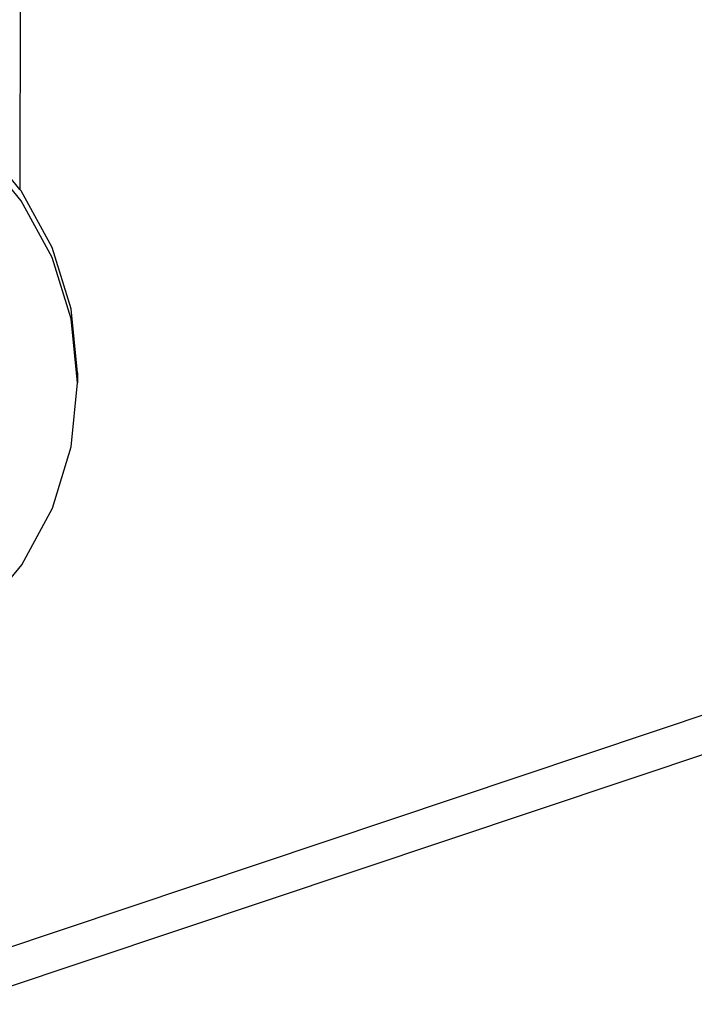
# Model space of a CAD drawing. Extents: x -126 to 132, y -96 to 94.
# Tile 9 of 12: x 2.59 to 5.51, y -20.35 to -16.09. Entities that reach past the tile are written whole.
import ezdxf

# ---------------------------------------------------------------- set-up
doc = ezdxf.new("R2010")
doc.units = 0
doc.header["$MEASUREMENT"] = 0
doc.layers.get('0').update_dxf_attribs({"linetype": 'CONTINUOUS'})

msp = doc.modelspace()

# ---------------------------------------------------------------- linework, layer by layer
for p, q in [((2.6144, 15.863), (2.5934, -16.8222)), ((2.5934, -16.8222), (2.4198, -16.6144)), ((2.5989, -16.8717), (2.4197, -16.6572)), ((2.599, -16.829), (2.5934, -16.8222)), ((2.7324, -17.0739), (2.599, -16.829)), ((2.7323, -17.1166), (2.5989, -16.8717)), ((2.8147, -17.3397), (2.7324, -17.0739)), ((2.8146, -17.3824), (2.7323, -17.1166)), ((2.8427, -17.6162), (2.8147, -17.3397)), ((2.8426, -17.6589), (2.8146, -17.3824)), ((2.8427, -17.6162), (2.8426, -17.6589)), ((2.8154, -17.9355), (2.8426, -17.6589)), ((9.7418, -17.692), (2.0667, -20.2619)), ((2.3193, -20.3473), (9.7419, -17.862)), ((2.734, -18.2015), (2.8154, -17.9355)), ((2.6014, -18.4468), (2.734, -18.2015)), ((2.4228, -18.6619), (2.6014, -18.4468))]:
    msp.add_line(p, q)

doc.saveas('drawing.dxf')
